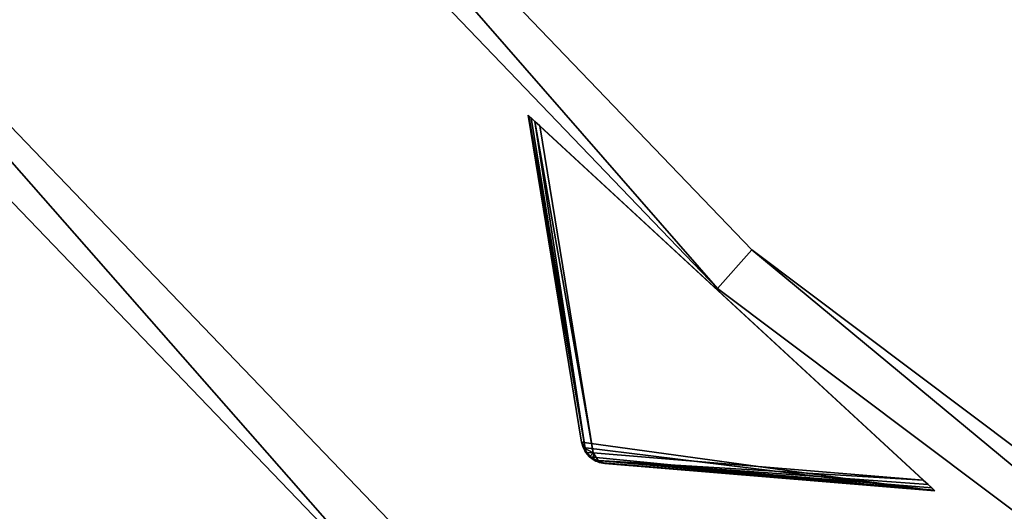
# Model space of a CAD drawing. Extents: x 5 to 565, y -280 to 280.
# Tile 3 of 256: x 84 to 122, y -205 to -186. Entities that reach past the tile are written whole.
import ezdxf

# ---------------------------------------------------------------- set-up
doc = ezdxf.new("R2010")
doc.units = 0
doc.header["$LTSCALE"] = 25.4
doc.layers.get('0').update_dxf_attribs({"color": 13, "linetype": 'CONTINUOUS'})

# ---------------------------------------------------------------- blocks, each defined once
blk = doc.blocks.new('GRUPUJ_3')
at = {"color": 254}
mesh = blk.add_polyface(dxfattribs=at)
corners = [(91.341, 68.176, 139.866), (105.062, 66.285, 150), (89.265, 80.868, 150), (91.4, 67.964, 139.717), (91.649, 67.603, 139.594), (91.827, 67.472, 139.625), (92.029, 67.383, 139.717), (92.245, 67.341, 139.866)]
mesh.append_faces([[corners[k] for k in face] for face in [(0, 1, 2), (1, 6, 7)]], dxfattribs={"vtx0": -1, "color": 254})
mesh.append_faces([[corners[k] for k in face] for face in [(1, 0, 3), (1, 3, 4), (1, 4, 5), (1, 5, 6)]], dxfattribs={"vtx0": -1, "vtx2": -1, "color": 254})
mesh = blk.add_polyface(dxfattribs=at)
corners = [(89.265, 80.868, 0.616), (91.481, 67.928, 10.41), (91.341, 68.176, 10.75)]
mesh.append_faces([[corners[k] for k in face] for face in [(0, 1, 2)]], dxfattribs={"color": 254})
mesh = blk.add_polyface(dxfattribs=at)
corners = [(89.265, 80.868, 150), (91.341, 68.176, 10.75), (91.341, 68.176, 139.866), (89.265, 80.868, 0.616)]
mesh.append_faces([[corners[k] for k in face] for face in [(0, 1, 2), (1, 0, 3)]], dxfattribs={"vtx0": -1, "color": 254})
mesh = blk.add_polyface(dxfattribs=at)
corners = [(89.265, 80.868, 0.616), (89.295, 80.84, 0.357), (91.481, 67.928, 10.41)]
mesh.append_faces([[corners[k] for k in face] for face in [(0, 1, 2)]], dxfattribs={"color": 254})
mesh = blk.add_polyface(dxfattribs=at)
corners = [(89.527, 80.626, 0.041), (104.61, 66.702), (89.717, 80.451), (104.8, 66.527, 0.041), (89.384, 80.758, 0.162), (104.943, 66.394, 0.162), (89.295, 80.84, 0.357), (105.032, 66.312, 0.357), (89.265, 80.868, 0.616), (105.062, 66.285, 0.616), (89.265, 80.868, 150), (105.062, 66.285, 150)]
mesh.append_faces([[corners[k] for k in face] for face in [(0, 1, 2), (9, 10, 11)]], dxfattribs={"vtx0": -1, "color": 254})
mesh.append_faces([[corners[k] for k in face] for face in [(1, 0, 3), (3, 4, 5), (5, 6, 7), (7, 8, 9)]], dxfattribs={"vtx0": -1, "vtx1": -1, "color": 254})
mesh.append_faces([[corners[k] for k in face] for face in [(3, 0, 4), (5, 4, 6), (7, 6, 8), (9, 8, 10)]], dxfattribs={"vtx0": -1, "vtx2": -1, "color": 254})
mesh = blk.add_polyface(dxfattribs=at)
corners = [(89.295, 80.84, 0.357), (89.384, 80.758, 0.162), (91.481, 67.928, 10.41)]
mesh.append_faces([[corners[k] for k in face] for face in [(0, 1, 2)]], dxfattribs={"color": 254})
mesh = blk.add_polyface(dxfattribs=at)
corners = [(89.384, 80.758, 0.162), (89.527, 80.626, 0.041), (91.481, 67.928, 10.41)]
mesh.append_faces([[corners[k] for k in face] for face in [(0, 1, 2)]], dxfattribs={"color": 254})
mesh = blk.add_polyface(dxfattribs=at)
corners = [(89.527, 80.626, 0.041), (91.793, 67.759, 10.134), (91.481, 67.928, 10.41)]
mesh.append_faces([[corners[k] for k in face] for face in [(0, 1, 2)]], dxfattribs={"color": 254})
mesh = blk.add_polyface(dxfattribs=at)
corners = [(89.527, 80.626, 0.041), (89.717, 80.451), (91.793, 67.759, 10.134)]
mesh.append_faces([[corners[k] for k in face] for face in [(0, 1, 2)]], dxfattribs={"color": 254})
mesh = blk.add_polyface(dxfattribs=at)
corners = [(104.61, 66.702), (91.793, 67.759, 10.134), (89.717, 80.451)]
mesh.append_faces([[corners[k] for k in face] for face in [(0, 1, 2)]], dxfattribs={"color": 254})
mesh = blk.add_polyface(dxfattribs=at)
corners = [(91.341, 68.176, 10.75), (91.542, 67.768, 10.507), (91.464, 67.833, 10.75)]
mesh.append_faces([[corners[k] for k in face] for face in [(0, 1, 2)]], dxfattribs={"color": 254})
mesh = blk.add_polyface(dxfattribs=at)
corners = [(91.341, 68.176, 10.75), (91.481, 67.928, 10.41), (91.542, 67.768, 10.507)]
mesh.append_faces([[corners[k] for k in face] for face in [(0, 1, 2)]], dxfattribs={"color": 254})
mesh = blk.add_polyface(dxfattribs=at)
corners = [(91.341, 68.176, 10.75), (91.464, 67.833, 10.75), (91.4, 67.964, 139.717)]
mesh.append_faces([[corners[k] for k in face] for face in [(0, 1, 2)]], dxfattribs={"color": 254})
mesh = blk.add_polyface(dxfattribs=at)
corners = [(91.341, 68.176, 10.75), (91.4, 67.964, 139.717), (91.341, 68.176, 139.866)]
mesh.append_faces([[corners[k] for k in face] for face in [(0, 1, 2)]], dxfattribs={"color": 254})
mesh = blk.add_polyface(dxfattribs=at)
corners = [(91.4, 67.964, 139.717), (91.464, 67.833, 10.75), (91.504, 67.769, 139.625)]
mesh.append_faces([[corners[k] for k in face] for face in [(0, 1, 2)]], dxfattribs={"color": 254})
mesh = blk.add_polyface(dxfattribs=at)
corners = [(91.464, 67.833, 10.75), (91.542, 67.768, 10.507), (91.504, 67.769, 10.75)]
mesh.append_faces([[corners[k] for k in face] for face in [(0, 1, 2)]], dxfattribs={"color": 254})
mesh = blk.add_polyface(dxfattribs=at)
corners = [(91.464, 67.833, 10.75), (91.504, 67.769, 10.75), (91.504, 67.769, 139.625)]
mesh.append_faces([[corners[k] for k in face] for face in [(0, 1, 2)]], dxfattribs={"color": 254})
mesh = blk.add_polyface(dxfattribs=at)
corners = [(91.481, 67.928, 10.41), (91.793, 67.759, 10.134), (91.542, 67.768, 10.507)]
mesh.append_faces([[corners[k] for k in face] for face in [(0, 1, 2)]], dxfattribs={"color": 254})
mesh = blk.add_polyface(dxfattribs=at)
corners = [(91.504, 67.769, 10.75), (91.542, 67.768, 10.507), (91.827, 67.472, 10.75)]
mesh.append_faces([[corners[k] for k in face] for face in [(0, 1, 2)]], dxfattribs={"color": 254})
mesh = blk.add_polyface(dxfattribs=at)
corners = [(91.504, 67.769, 10.75), (91.649, 67.603, 139.594), (91.504, 67.769, 139.625)]
mesh.append_faces([[corners[k] for k in face] for face in [(0, 1, 2)]], dxfattribs={"color": 254})
mesh = blk.add_polyface(dxfattribs=at)
corners = [(91.827, 67.472, 139.625), (91.649, 67.603, 139.594), (91.504, 67.769, 10.75)]
mesh.append_faces([[corners[k] for k in face] for face in [(0, 1, 2)]], dxfattribs={"color": 254})
mesh = blk.add_polyface(dxfattribs=at)
corners = [(91.827, 67.472, 139.625), (91.504, 67.769, 10.75), (91.827, 67.472, 10.75)]
mesh.append_faces([[corners[k] for k in face] for face in [(0, 1, 2)]], dxfattribs={"color": 254})
mesh = blk.add_polyface(dxfattribs=at)
corners = [(91.542, 67.768, 10.507), (91.664, 67.619, 10.541), (91.827, 67.472, 10.75)]
mesh.append_faces([[corners[k] for k in face] for face in [(0, 1, 2)]], dxfattribs={"color": 254})
mesh = blk.add_polyface(dxfattribs=at)
corners = [(91.542, 67.768, 10.507), (91.793, 67.759, 10.134), (91.664, 67.619, 10.541)]
mesh.append_faces([[corners[k] for k in face] for face in [(0, 1, 2)]], dxfattribs={"color": 254})
mesh = blk.add_polyface(dxfattribs=at)
corners = [(91.664, 67.619, 10.541), (91.793, 67.759, 10.134), (91.823, 67.509, 10.507)]
mesh.append_faces([[corners[k] for k in face] for face in [(0, 1, 2)]], dxfattribs={"color": 254})
mesh = blk.add_polyface(dxfattribs=at)
corners = [(91.986, 67.461, 10.41), (91.793, 67.759, 10.134), (104.61, 66.702)]
mesh.append_faces([[corners[k] for k in face] for face in [(0, 1, 2)]], dxfattribs={"color": 254})
mesh = blk.add_polyface(dxfattribs=at)
corners = [(91.823, 67.509, 10.507), (91.793, 67.759, 10.134), (91.986, 67.461, 10.41)]
mesh.append_faces([[corners[k] for k in face] for face in [(0, 1, 2)]], dxfattribs={"color": 254})
mesh = blk.add_polyface(dxfattribs=at)
corners = [(91.827, 67.472, 10.75), (91.664, 67.619, 10.541), (91.823, 67.509, 10.507)]
mesh.append_faces([[corners[k] for k in face] for face in [(0, 1, 2)]], dxfattribs={"color": 254})
mesh = blk.add_polyface(dxfattribs=at)
corners = [(91.827, 67.472, 10.75), (91.823, 67.509, 10.507), (91.893, 67.437, 10.75)]
mesh.append_faces([[corners[k] for k in face] for face in [(0, 1, 2)]], dxfattribs={"color": 254})
mesh = blk.add_polyface(dxfattribs=at)
corners = [(91.893, 67.437, 10.75), (91.823, 67.509, 10.507), (91.986, 67.461, 10.41)]
mesh.append_faces([[corners[k] for k in face] for face in [(0, 1, 2)]], dxfattribs={"color": 254})
mesh = blk.add_polyface(dxfattribs=at)
corners = [(92.245, 67.341, 139.866), (92.029, 67.383, 139.717), (91.827, 67.472, 10.75)]
mesh.append_faces([[corners[k] for k in face] for face in [(0, 1, 2)]], dxfattribs={"color": 254})
mesh = blk.add_polyface(dxfattribs=at)
corners = [(92.029, 67.383, 139.717), (91.827, 67.472, 139.625), (91.827, 67.472, 10.75)]
mesh.append_faces([[corners[k] for k in face] for face in [(0, 1, 2)]], dxfattribs={"color": 254})
mesh = blk.add_polyface(dxfattribs=at)
corners = [(92.245, 67.341, 139.866), (91.827, 67.472, 10.75), (91.893, 67.437, 10.75)]
mesh.append_faces([[corners[k] for k in face] for face in [(0, 1, 2)]], dxfattribs={"color": 254})
mesh = blk.add_polyface(dxfattribs=at)
corners = [(91.893, 67.437, 10.75), (91.986, 67.461, 10.41), (92.245, 67.341, 10.75)]
mesh.append_faces([[corners[k] for k in face] for face in [(0, 1, 2)]], dxfattribs={"color": 254})
mesh = blk.add_polyface(dxfattribs=at)
corners = [(92.245, 67.341, 139.866), (91.893, 67.437, 10.75), (92.245, 67.341, 10.75)]
mesh.append_faces([[corners[k] for k in face] for face in [(0, 1, 2)]], dxfattribs={"color": 254})
mesh = blk.add_polyface(dxfattribs=at)
corners = [(92.245, 67.341, 10.75), (91.986, 67.461, 10.41), (105.032, 66.312, 0.357)]
mesh.append_faces([[corners[k] for k in face] for face in [(0, 1, 2)]], dxfattribs={"color": 254})
mesh = blk.add_polyface(dxfattribs=at)
corners = [(91.986, 67.461, 10.41), (104.943, 66.394, 0.162), (105.032, 66.312, 0.357)]
mesh.append_faces([[corners[k] for k in face] for face in [(0, 1, 2)]], dxfattribs={"color": 254})
mesh = blk.add_polyface(dxfattribs=at)
corners = [(91.986, 67.461, 10.41), (104.61, 66.702), (104.8, 66.527, 0.041)]
mesh.append_faces([[corners[k] for k in face] for face in [(0, 1, 2)]], dxfattribs={"color": 254})
mesh = blk.add_polyface(dxfattribs=at)
corners = [(91.986, 67.461, 10.41), (104.8, 66.527, 0.041), (104.943, 66.394, 0.162)]
mesh.append_faces([[corners[k] for k in face] for face in [(0, 1, 2)]], dxfattribs={"color": 254})
mesh = blk.add_polyface(dxfattribs=at)
corners = [(92.245, 67.341, 10.75), (105.032, 66.312, 0.357), (105.062, 66.285, 0.616)]
mesh.append_faces([[corners[k] for k in face] for face in [(0, 1, 2)]], dxfattribs={"color": 254})
mesh = blk.add_polyface(dxfattribs=at)
corners = [(105.062, 66.285, 150), (92.245, 67.341, 10.75), (105.062, 66.285, 0.616), (92.245, 67.341, 139.866)]
mesh.append_faces([[corners[k] for k in face] for face in [(0, 1, 2), (1, 0, 3)]], dxfattribs={"vtx0": -1, "color": 254})
blk = doc.blocks.new('CRISTAL-M-7628-7627_STL')
at = {"color": 0}
blk.add_blockref('GRUPUJ_3', (14.455, -270.63, 250.002), dxfattribs=at)
at = {"color": 8}
mesh = blk.add_polyface(dxfattribs=at)
corners = [(5.38, -11.274, 430.002), (7.378, -11.194, 430.002), (7.194, 33.75, 430.002), (10.811, -56.007, 430.002), (12.771, -55.607, 430.002), (23.348, -99.289, 430.002), (25.218, -98.58, 430.002), (42.665, -140, 430.002), (44.397, -139, 430.002), (68.263, -177.085, 430.002), (69.812, -175.82, 430.002), (99.478, -209.583, 430.002), (100.804, -208.086, 430.002), (135.502, -236.653, 430.002), (136.571, -234.963, 430.002), (175.402, -257.594, 430.002), (176.186, -255.754, 430.002), (218.144, -271.864, 430.002), (218.623, -269.922, 430.002), (262.622, -279.092, 430.002), (262.783, -277.099, 430.002), (285.152, -280, 430.002), (285.152, -278, 430.002), (307.683, -279.092, 430.002), (307.522, -277.099, 430.002), (351.682, -269.922, 430.002), (352.161, -271.864, 430.002), (394.119, -255.754, 430.002), (394.903, -257.594, 430.002), (433.734, -234.963, 430.002), (434.803, -236.653, 430.002), (469.501, -208.086, 430.002), (470.827, -209.583, 430.002), (500.493, -175.82, 430.002), (502.042, -177.085, 430.002), (525.908, -139, 430.002), (527.64, -140, 430.002), (545.087, -98.58, 430.002), (546.957, -99.289, 430.002), (557.534, -55.607, 430.002), (559.494, -56.007, 430.002), (562.927, -11.194, 430.002), (564.925, -11.274, 430.002), (563.111, 33.75, 430.002), (9.179, 33.509, 430.002), (16.207, 77.901, 430.002), (18.128, 77.344, 430.002), (32.186, 120.034, 430.002), (33.993, 119.177, 430.002), (54.717, 159.058, 430.002), (56.363, 157.922, 430.002), (83.216, 193.963, 430.002), (84.658, 192.577, 430.002), (116.945, 223.844, 430.002), (118.146, 222.245, 430.002), (155.03, 247.928, 430.002), (155.959, 246.157, 430.002), (196.485, 265.59, 430.002), (197.119, 263.693, 430.002), (240.237, 276.374, 430.002), (240.558, 274.4, 430.002), (285.152, 280, 430.002), (285.152, 278, 430.002), (329.747, 274.4, 430.002), (330.068, 276.374, 430.002), (373.186, 263.693, 430.002), (373.819, 265.59, 430.002), (414.345, 246.157, 430.002), (415.275, 247.928, 430.002), (452.159, 222.245, 430.002), (453.36, 223.844, 430.002), (485.647, 192.577, 430.002), (487.089, 193.963, 430.002), (513.942, 157.922, 430.002), (515.588, 159.058, 430.002), (536.312, 119.177, 430.002), (538.119, 120.034, 430.002), (552.177, 77.344, 430.002), (554.098, 77.901, 430.002), (561.126, 33.509, 430.002)]
mesh.append_faces([[corners[k] for k in face] for face in [(0, 1, 2), (1, 3, 4), (4, 5, 6), (6, 7, 8), (8, 9, 10), (10, 11, 12), (12, 13, 14), (14, 15, 16), (16, 17, 18), (18, 19, 20), (20, 21, 22), (22, 23, 24), (24, 23, 25), (25, 26, 27), (27, 28, 29), (29, 30, 31), (31, 32, 33), (33, 34, 35), (35, 36, 37), (37, 38, 39), (39, 40, 41), (2, 44, 45), (44, 2, 1), (45, 46, 47), (47, 48, 49), (49, 50, 51), (51, 52, 53), (53, 54, 55), (55, 56, 57), (57, 58, 59), (59, 60, 61), (61, 63, 64), (64, 65, 66), (66, 67, 68), (68, 69, 70), (70, 71, 72), (72, 73, 74), (74, 75, 76), (76, 77, 78), (78, 79, 43)]], dxfattribs={"vtx0": -1, "vtx1": -1, "color": 8})
mesh.append_faces([[corners[k] for k in face] for face in [(1, 0, 3), (4, 3, 5), (6, 5, 7), (8, 7, 9), (10, 9, 11), (12, 11, 13), (14, 13, 15), (16, 15, 17), (18, 17, 19), (20, 19, 21), (22, 21, 23), (25, 23, 26), (27, 26, 28), (29, 28, 30), (31, 30, 32), (33, 32, 34), (35, 34, 36), (37, 36, 38), (39, 38, 40), (41, 40, 42), (41, 42, 43), (45, 44, 46), (47, 46, 48), (49, 48, 50), (51, 50, 52), (53, 52, 54), (55, 54, 56), (57, 56, 58), (59, 58, 60), (61, 60, 62), (61, 62, 63), (64, 63, 65), (66, 65, 67), (68, 67, 69), (70, 69, 71), (72, 71, 73), (74, 73, 75), (76, 75, 77), (78, 77, 79), (43, 79, 41)]], dxfattribs={"vtx0": -1, "vtx2": -1, "color": 8})
mesh = blk.add_polyface(dxfattribs=at)
corners = [(7.194, 33.75, 410.002), (9.179, 33.509, 410.002), (7.378, -11.194, 410.002), (16.207, 77.901, 410.002), (18.128, 77.344, 410.002), (32.186, 120.034, 410.002), (33.993, 119.177, 410.002), (54.717, 159.058, 410.002), (56.363, 157.922, 410.002), (83.216, 193.963, 410.002), (84.658, 192.577, 410.002), (116.945, 223.844, 410.002), (118.146, 222.245, 410.002), (155.03, 247.928, 410.002), (155.959, 246.157, 410.002), (196.485, 265.59, 410.002), (197.119, 263.693, 410.002), (240.237, 276.374, 410.002), (240.558, 274.4, 410.002), (285.152, 280, 410.002), (285.152, 278, 410.002), (330.068, 276.374, 410.002), (329.747, 274.4, 410.002), (373.186, 263.693, 410.002), (373.819, 265.59, 410.002), (414.345, 246.157, 410.002), (415.275, 247.928, 410.002), (452.159, 222.245, 410.002), (453.36, 223.844, 410.002), (485.647, 192.577, 410.002), (487.089, 193.963, 410.002), (513.942, 157.922, 410.002), (515.588, 159.058, 410.002), (536.312, 119.177, 410.002), (538.119, 120.034, 410.002), (552.177, 77.344, 410.002), (554.098, 77.901, 410.002), (561.126, 33.509, 410.002), (563.111, 33.75, 410.002), (562.927, -11.194, 410.002), (5.38, -11.274, 410.002), (10.811, -56.007, 410.002), (12.771, -55.607, 410.002), (23.348, -99.289, 410.002), (25.218, -98.58, 410.002), (42.665, -140, 410.002), (44.397, -139, 410.002), (68.263, -177.085, 410.002), (69.812, -175.82, 410.002), (99.478, -209.583, 410.002), (100.804, -208.086, 410.002), (135.502, -236.653, 410.002), (136.571, -234.963, 410.002), (175.402, -257.594, 410.002), (176.186, -255.754, 410.002), (218.144, -271.864, 410.002), (218.623, -269.922, 410.002), (262.622, -279.092, 410.002), (262.783, -277.099, 410.002), (285.152, -280, 410.002), (285.152, -278, 410.002), (307.522, -277.099, 410.002), (307.683, -279.092, 410.002), (351.682, -269.922, 410.002), (352.161, -271.864, 410.002), (394.119, -255.754, 410.002), (394.903, -257.594, 410.002), (433.734, -234.963, 410.002), (434.803, -236.653, 410.002), (469.501, -208.086, 410.002), (470.827, -209.583, 410.002), (500.493, -175.82, 410.002), (502.042, -177.085, 410.002), (525.908, -139, 410.002), (527.64, -140, 410.002), (545.087, -98.58, 410.002), (546.957, -99.289, 410.002), (557.534, -55.607, 410.002), (559.494, -56.007, 410.002), (564.925, -11.274, 410.002)]
mesh.append_faces([[corners[k] for k in face] for face in [(1, 3, 4), (4, 5, 6), (6, 7, 8), (8, 9, 10), (10, 11, 12), (12, 13, 14), (14, 15, 16), (16, 17, 18), (18, 19, 20), (20, 21, 22), (22, 21, 23), (23, 24, 25), (25, 26, 27), (27, 28, 29), (29, 30, 31), (31, 32, 33), (33, 34, 35), (35, 36, 37), (37, 38, 39), (40, 2, 41), (41, 42, 43), (43, 44, 45), (45, 46, 47), (47, 48, 49), (49, 50, 51), (51, 52, 53), (53, 54, 55), (55, 56, 57), (57, 58, 59), (59, 61, 62), (62, 63, 64), (64, 65, 66), (66, 67, 68), (68, 69, 70), (70, 71, 72), (72, 73, 74), (74, 75, 76), (76, 77, 78), (78, 39, 79), (79, 39, 38)]], dxfattribs={"vtx0": -1, "vtx1": -1, "color": 8})
mesh.append_faces([[corners[k] for k in face] for face in [(0, 1, 2), (1, 0, 3), (4, 3, 5), (6, 5, 7), (8, 7, 9), (10, 9, 11), (12, 11, 13), (14, 13, 15), (16, 15, 17), (18, 17, 19), (20, 19, 21), (23, 21, 24), (25, 24, 26), (27, 26, 28), (29, 28, 30), (31, 30, 32), (33, 32, 34), (35, 34, 36), (37, 36, 38), (2, 40, 0), (41, 2, 42), (43, 42, 44), (45, 44, 46), (47, 46, 48), (49, 48, 50), (51, 50, 52), (53, 52, 54), (55, 54, 56), (57, 56, 58), (59, 58, 60), (59, 60, 61), (62, 61, 63), (64, 63, 65), (66, 65, 67), (68, 67, 69), (70, 69, 71), (72, 71, 73), (74, 73, 75), (76, 75, 77), (78, 77, 39)]], dxfattribs={"vtx0": -1, "vtx2": -1, "color": 8})
mesh = blk.add_polyface(dxfattribs=at)
corners = [(22.865, -10.57, 417.002), (24.864, -10.489, 417.002), (24.566, 31.641, 417.002), (27.957, -52.507, 417.002), (29.917, -52.107, 417.002), (39.711, -93.084, 417.002), (41.581, -92.375, 417.002), (57.821, -131.25, 417.002), (59.553, -130.25, 417.002), (81.819, -166.017, 417.002), (83.368, -164.752, 417.002), (111.083, -196.484, 417.002), (112.409, -194.987, 417.002), (144.855, -221.862, 417.002), (145.924, -220.172, 417.002), (182.261, -241.495, 417.002), (183.045, -239.655, 417.002), (222.332, -254.872, 417.002), (222.811, -252.93, 417.002), (264.03, -261.649, 417.002), (264.191, -259.655, 417.002), (285.152, -262.5, 417.002), (285.152, -260.5, 417.002), (306.275, -261.649, 417.002), (306.114, -259.655, 417.002), (347.494, -252.93, 417.002), (347.973, -254.872, 417.002), (387.26, -239.655, 417.002), (388.044, -241.495, 417.002), (424.381, -220.172, 417.002), (425.45, -221.862, 417.002), (457.896, -194.987, 417.002), (459.222, -196.484, 417.002), (486.937, -164.752, 417.002), (488.486, -166.017, 417.002), (510.752, -130.25, 417.002), (512.484, -131.25, 417.002), (528.724, -92.375, 417.002), (530.594, -93.084, 417.002), (540.388, -52.107, 417.002), (542.348, -52.507, 417.002), (545.441, -10.489, 417.002), (547.44, -10.57, 417.002), (545.739, 31.641, 417.002), (26.552, 31.4, 417.002), (33.016, 73.032, 417.002), (34.937, 72.476, 417.002), (47.997, 112.532, 417.002), (49.804, 111.674, 417.002), (69.119, 149.117, 417.002), (70.765, 147.981, 417.002), (95.837, 181.84, 417.002), (97.279, 180.455, 417.002), (127.458, 209.854, 417.002), (128.659, 208.255, 417.002), (163.163, 232.432, 417.002), (164.092, 230.661, 417.002), (202.027, 248.991, 417.002), (202.66, 247.094, 417.002), (243.044, 259.101, 417.002), (243.365, 257.127, 417.002), (285.152, 262.5, 417.002), (285.152, 260.5, 417.002), (326.94, 257.127, 417.002), (327.26, 259.101, 417.002), (367.644, 247.094, 417.002), (368.278, 248.991, 417.002), (406.213, 230.661, 417.002), (407.142, 232.432, 417.002), (441.646, 208.255, 417.002), (442.847, 209.854, 417.002), (473.026, 180.455, 417.002), (474.468, 181.84, 417.002), (499.54, 147.981, 417.002), (501.186, 149.117, 417.002), (520.501, 111.674, 417.002), (522.308, 112.532, 417.002), (535.367, 72.476, 417.002), (537.288, 73.032, 417.002), (543.753, 31.4, 417.002)]
mesh.append_faces([[corners[k] for k in face] for face in [(0, 1, 2), (1, 3, 4), (4, 5, 6), (6, 7, 8), (8, 9, 10), (10, 11, 12), (12, 13, 14), (14, 15, 16), (16, 17, 18), (18, 19, 20), (20, 21, 22), (22, 23, 24), (24, 23, 25), (25, 26, 27), (27, 28, 29), (29, 30, 31), (31, 32, 33), (33, 34, 35), (35, 36, 37), (37, 38, 39), (39, 40, 41), (2, 44, 45), (44, 2, 1), (45, 46, 47), (47, 48, 49), (49, 50, 51), (51, 52, 53), (53, 54, 55), (55, 56, 57), (57, 58, 59), (59, 60, 61), (61, 63, 64), (64, 65, 66), (66, 67, 68), (68, 69, 70), (70, 71, 72), (72, 73, 74), (74, 75, 76), (76, 77, 78), (78, 79, 43)]], dxfattribs={"vtx0": -1, "vtx1": -1, "color": 8})
mesh.append_faces([[corners[k] for k in face] for face in [(1, 0, 3), (4, 3, 5), (6, 5, 7), (8, 7, 9), (10, 9, 11), (12, 11, 13), (14, 13, 15), (16, 15, 17), (18, 17, 19), (20, 19, 21), (22, 21, 23), (25, 23, 26), (27, 26, 28), (29, 28, 30), (31, 30, 32), (33, 32, 34), (35, 34, 36), (37, 36, 38), (39, 38, 40), (41, 40, 42), (41, 42, 43), (45, 44, 46), (47, 46, 48), (49, 48, 50), (51, 50, 52), (53, 52, 54), (55, 54, 56), (57, 56, 58), (59, 58, 60), (61, 60, 62), (61, 62, 63), (64, 63, 65), (66, 65, 67), (68, 67, 69), (70, 69, 71), (72, 71, 73), (74, 73, 75), (76, 75, 77), (78, 77, 79), (43, 79, 41)]], dxfattribs={"vtx0": -1, "vtx2": -1, "color": 8})
mesh = blk.add_polyface(dxfattribs=at)
corners = [(24.566, 31.641, 410.002), (26.552, 31.4, 410.002), (24.864, -10.489, 410.002), (33.016, 73.032, 410.002), (34.937, 72.476, 410.002), (47.997, 112.532, 410.002), (49.804, 111.674, 410.002), (69.119, 149.117, 410.002), (70.765, 147.981, 410.002), (95.837, 181.84, 410.002), (97.279, 180.455, 410.002), (127.458, 209.854, 410.002), (128.659, 208.255, 410.002), (163.163, 232.432, 410.002), (164.092, 230.661, 410.002), (202.027, 248.991, 410.002), (202.66, 247.094, 410.002), (243.044, 259.101, 410.002), (243.365, 257.127, 410.002), (285.152, 262.5, 410.002), (285.152, 260.5, 410.002), (327.26, 259.101, 410.002), (326.94, 257.127, 410.002), (367.644, 247.094, 410.002), (368.278, 248.991, 410.002), (406.213, 230.661, 410.002), (407.142, 232.432, 410.002), (441.646, 208.255, 410.002), (442.847, 209.854, 410.002), (473.026, 180.455, 410.002), (474.468, 181.84, 410.002), (499.54, 147.981, 410.002), (501.186, 149.117, 410.002), (520.501, 111.674, 410.002), (522.308, 112.532, 410.002), (535.367, 72.476, 410.002), (537.288, 73.032, 410.002), (543.753, 31.4, 410.002), (545.739, 31.641, 410.002), (545.441, -10.489, 410.002), (22.865, -10.57, 410.002), (27.957, -52.507, 410.002), (29.917, -52.107, 410.002), (39.711, -93.084, 410.002), (41.581, -92.375, 410.002), (57.821, -131.25, 410.002), (59.553, -130.25, 410.002), (81.819, -166.017, 410.002), (83.368, -164.752, 410.002), (111.083, -196.484, 410.002), (112.409, -194.987, 410.002), (144.855, -221.862, 410.002), (145.924, -220.172, 410.002), (182.261, -241.495, 410.002), (183.045, -239.655, 410.002), (222.332, -254.872, 410.002), (222.811, -252.93, 410.002), (264.03, -261.649, 410.002), (264.191, -259.655, 410.002), (285.152, -262.5, 410.002), (285.152, -260.5, 410.002), (306.114, -259.655, 410.002), (306.275, -261.649, 410.002), (347.494, -252.93, 410.002), (347.973, -254.872, 410.002), (387.26, -239.655, 410.002), (388.044, -241.495, 410.002), (424.381, -220.172, 410.002), (425.45, -221.862, 410.002), (457.896, -194.987, 410.002), (459.222, -196.484, 410.002), (486.937, -164.752, 410.002), (488.486, -166.017, 410.002), (510.752, -130.25, 410.002), (512.484, -131.25, 410.002), (528.724, -92.375, 410.002), (530.594, -93.084, 410.002), (540.388, -52.107, 410.002), (542.348, -52.507, 410.002), (547.44, -10.57, 410.002)]
mesh.append_faces([[corners[k] for k in face] for face in [(1, 3, 4), (4, 5, 6), (6, 7, 8), (8, 9, 10), (10, 11, 12), (12, 13, 14), (14, 15, 16), (16, 17, 18), (18, 19, 20), (20, 21, 22), (22, 21, 23), (23, 24, 25), (25, 26, 27), (27, 28, 29), (29, 30, 31), (31, 32, 33), (33, 34, 35), (35, 36, 37), (37, 38, 39), (40, 2, 41), (41, 42, 43), (43, 44, 45), (45, 46, 47), (47, 48, 49), (49, 50, 51), (51, 52, 53), (53, 54, 55), (55, 56, 57), (57, 58, 59), (59, 61, 62), (62, 63, 64), (64, 65, 66), (66, 67, 68), (68, 69, 70), (70, 71, 72), (72, 73, 74), (74, 75, 76), (76, 77, 78), (78, 39, 79), (79, 39, 38)]], dxfattribs={"vtx0": -1, "vtx1": -1, "color": 8})
mesh.append_faces([[corners[k] for k in face] for face in [(0, 1, 2), (1, 0, 3), (4, 3, 5), (6, 5, 7), (8, 7, 9), (10, 9, 11), (12, 11, 13), (14, 13, 15), (16, 15, 17), (18, 17, 19), (20, 19, 21), (23, 21, 24), (25, 24, 26), (27, 26, 28), (29, 28, 30), (31, 30, 32), (33, 32, 34), (35, 34, 36), (37, 36, 38), (2, 40, 0), (41, 2, 42), (43, 42, 44), (45, 44, 46), (47, 46, 48), (49, 48, 50), (51, 50, 52), (53, 52, 54), (55, 54, 56), (57, 56, 58), (59, 58, 60), (59, 60, 61), (62, 61, 63), (64, 63, 65), (66, 65, 67), (68, 67, 69), (70, 69, 71), (72, 71, 73), (74, 73, 75), (76, 75, 77), (78, 77, 39)]], dxfattribs={"vtx0": -1, "vtx2": -1, "color": 8})
mesh = blk.add_polyface(dxfattribs=at)
corners = [(83.368, -164.752, 410.002), (112.409, -194.987, 417.002), (112.409, -194.987, 410.002), (83.368, -164.752, 417.002)]
mesh.append_faces([[corners[k] for k in face] for face in [(0, 1, 2), (1, 0, 3)]], dxfattribs={"vtx0": -1, "color": 8})
mesh = blk.add_polyface(dxfattribs=at)
corners = [(81.819, -166.017, 417.002), (111.083, -196.484, 410.002), (111.083, -196.484, 417.002), (81.819, -166.017, 410.002)]
mesh.append_faces([[corners[k] for k in face] for face in [(0, 1, 2), (1, 0, 3)]], dxfattribs={"vtx0": -1, "color": 8})
mesh = blk.add_polyface(dxfattribs=at)
corners = [(69.812, -175.82, 410.002), (100.804, -208.086, 430.002), (100.804, -208.086, 410.002), (69.812, -175.82, 430.002)]
mesh.append_faces([[corners[k] for k in face] for face in [(0, 1, 2), (1, 0, 3)]], dxfattribs={"vtx0": -1, "color": 8})
mesh = blk.add_polyface(dxfattribs=at)
corners = [(68.263, -177.085, 430.002), (99.478, -209.583, 410.002), (99.478, -209.583, 430.002), (68.263, -177.085, 410.002)]
mesh.append_faces([[corners[k] for k in face] for face in [(0, 1, 2), (1, 0, 3)]], dxfattribs={"vtx0": -1, "color": 8})
mesh = blk.add_polyface(dxfattribs=at)
corners = [(112.409, -194.987, 417.002), (145.924, -220.172, 410.002), (112.409, -194.987, 410.002), (145.924, -220.172, 417.002)]
mesh.append_faces([[corners[k] for k in face] for face in [(0, 1, 2), (1, 0, 3)]], dxfattribs={"vtx0": -1, "color": 8})
mesh = blk.add_polyface(dxfattribs=at)
corners = [(144.855, -221.862, 417.002), (111.083, -196.484, 410.002), (144.855, -221.862, 410.002), (111.083, -196.484, 417.002)]
mesh.append_faces([[corners[k] for k in face] for face in [(0, 1, 2), (1, 0, 3)]], dxfattribs={"vtx0": -1, "color": 8})
blk = doc.blocks.new('GRUPUJ_6')
at = {"color": 0}
blk.add_blockref('CRISTAL-M-7628-7627_STL', (-5.38, 280, -0.002), dxfattribs=at)

msp = doc.modelspace()

# ---------------------------------------------------------------- block references
at = {"color": 0}
msp.add_blockref('GRUPUJ_6', (5.38, -280, 0.002), dxfattribs=at)

doc.saveas('drawing.dxf')
